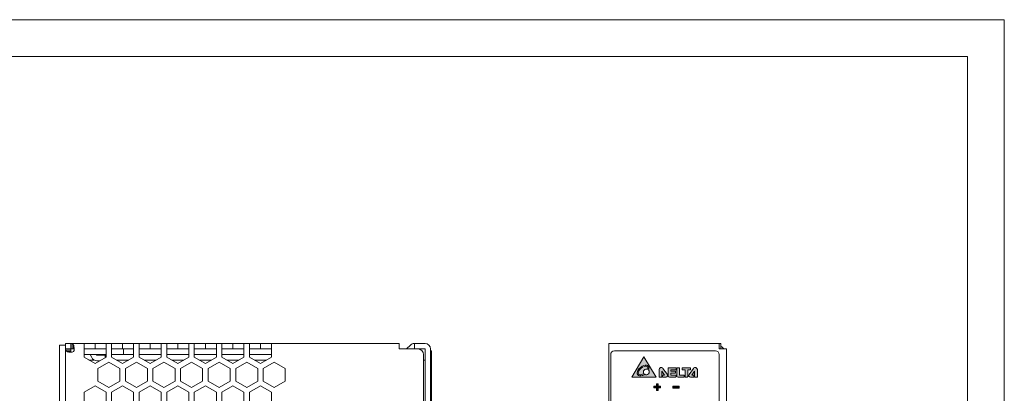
# Model space of a CAD drawing. Header units: millimetres. Extents: x 0 to 420, y 0 to 297.
# Tile 105 of 105: x 152 to 420, y 196 to 297. Entities that reach past the tile are written whole.
import ezdxf

# ---------------------------------------------------------------- set-up
doc = ezdxf.new("R2010")
doc.units = ezdxf.units.MM
doc.layers.get('0').update_dxf_attribs({"linetype": 'CONTINUOUS', "lineweight": 13})

msp = doc.modelspace()

# ---------------------------------------------------------------- hatches: boundary and pattern name
h = msp.add_hatch(color=256)
edge = h.paths.add_edge_path(flags=16)
edge.add_arc((322.5695476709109, 202.3976849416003), 0.7741357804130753, 357.4529575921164, 442.0094395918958)
edge.add_arc((322.4719014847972, 201.7020646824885), 1.476576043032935, 82.0094395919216, 108.888786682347)
edge.add_arc((322.9780020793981, 200.2229212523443), 3.039906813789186, 108.888786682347, 150.5736105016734)
edge.add_arc((321.6163603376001, 200.9909934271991), 1.476576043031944, 150.5736105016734, 177.4529575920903)
edge.add_arc((320.9146140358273, 201.0222096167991), 0.7741357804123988, 177.4529575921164, 262.0094395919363)
edge.add_arc((321.0122602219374, 201.7178298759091), 1.476576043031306, 262.0094395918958, 288.8887866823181)
edge.add_arc((320.5061596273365, 203.1969733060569), 3.039906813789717, 288.8887866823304, 303.9403117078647)
edge.add_arc((322.6363285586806, 201.3261071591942), 0.7818790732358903, 236.3810211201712, 401.3695137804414)
edge.add_arc((321.8678013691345, 202.4289011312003), 1.476576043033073, 336.6160173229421, 357.4529575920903)
edge = h.paths.add_edge_path(flags=0)
edge.add_arc((322.5695476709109, 202.3976849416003), 0.4821521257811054, 357.4529575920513, 442.0094395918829)
edge.add_arc((322.4719014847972, 201.7020646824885), 1.184592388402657, 82.00943959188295, 108.8887866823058)
edge.add_arc((322.9780020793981, 200.2229212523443), 2.747923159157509, 108.8887866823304, 150.5736105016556)
edge.add_arc((321.6163603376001, 200.9909934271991), 1.184592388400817, 150.5736105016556, 177.4529575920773)
edge.add_arc((320.9146140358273, 201.0222096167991), 0.4821521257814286, 177.4529575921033, 262.0094395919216)
edge.add_arc((321.0122602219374, 201.7178298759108), 1.184592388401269, 262.0094395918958, 288.8887866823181)
edge.add_arc((320.5061596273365, 203.1969733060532), 2.747923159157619, 288.8887866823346, 302.7061557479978)
edge.add_arc((322.6363285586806, 201.3261071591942), 0.7818790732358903, 63.7419992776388, 214.3685162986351, ccw=False)
edge.add_arc((321.8678013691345, 202.4289011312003), 1.184592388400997, 340.1830411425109, 357.4529575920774)
h.paths.add_polyline_path([(325.3284777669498, 199.9022743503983), (321.9991578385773, 205.4022743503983), (318.6531672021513, 199.9022743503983)])
h = msp.add_hatch(color=256)
edge = h.paths.add_edge_path()
edge.add_arc((328.5990160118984, 202.4406571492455), 0.029778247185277, 89.99999999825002, 179.9999999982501, ccw=False)
edge.add_line((328.5990160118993, 202.4704353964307), (330.7119605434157, 202.4704353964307))
edge.add_arc((330.7119605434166, 202.4406571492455), 0.029778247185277, 1.7499814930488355e-09, 90.00000000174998, ccw=False)
edge.add_line((330.7417387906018, 202.4406571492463), (330.7417387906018, 201.9571589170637))
edge.add_arc((330.7119605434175, 201.9571589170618), 0.0297782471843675, -89.9999999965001, 3.4999061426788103e-09, ccw=False)
edge.add_line((330.7119605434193, 201.9273806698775), (329.3260109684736, 201.9273806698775))
edge.add_line((329.3260109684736, 201.9273806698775), (329.3260109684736, 201.5357985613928))
edge.add_line((329.3260109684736, 201.5357985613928), (330.5203243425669, 201.5357985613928))
edge.add_arc((330.5203243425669, 201.5060203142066), 0.0297782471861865, 0, 90, ccw=False)
edge.add_line((330.5501025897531, 201.5060203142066), (330.5501025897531, 201.0312934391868))
edge.add_arc((330.520324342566, 201.0312934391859), 0.029778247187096, -89.99999999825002, 1.7499814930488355e-09, ccw=False)
edge.add_line((330.5203243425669, 201.0015151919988), (329.3260109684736, 201.0015151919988))
edge.add_line((329.3260109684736, 201.0015151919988), (329.3260109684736, 200.4408664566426))
edge.add_line((329.3260109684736, 200.4408664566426), (330.7119605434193, 200.4408664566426))
edge.add_arc((330.7119605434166, 200.4110882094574), 0.029778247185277, -5.249773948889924e-09, 89.99999999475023, ccw=False)
edge.add_line((330.7417387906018, 200.4110882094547), (330.7417387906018, 200.050795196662))
edge.add_arc((330.5932179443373, 200.0507951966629), 0.148520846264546, 269.99999999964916, 359.9999999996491, ccw=False)
edge.add_line((330.5932179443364, 199.9022743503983), (328.8967984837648, 199.9022743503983))
edge.add_arc((328.8967984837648, 200.2298350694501), 0.3275607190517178, 180.000000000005, 270, ccw=False)
edge.add_line((328.5692377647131, 200.22983506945), (328.5692377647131, 202.4406571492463))
edge = h.paths.add_edge_path()
edge.add_line((334.6600220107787, 202.4348095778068), (334.6600220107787, 201.9560304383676))
edge.add_arc((334.6302437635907, 201.9560304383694), 0.0297782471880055, 269.99999999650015, 359.9999999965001, ccw=False)
edge.add_line((334.6302437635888, 201.9262521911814), (333.8973755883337, 201.9262521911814))
edge.add_line((333.8973755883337, 201.9262521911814), (333.8973755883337, 200.050795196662))
edge.add_arc((333.7488547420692, 200.0507951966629), 0.148520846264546, 269.99999999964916, 359.9999999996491, ccw=False)
edge.add_line((333.7488547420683, 199.9022743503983), (333.2029269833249, 199.9022743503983))
edge.add_arc((333.2029269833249, 199.9320525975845), 0.0297782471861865, 180, 270, ccw=False)
edge.add_line((333.1731487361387, 199.9320525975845), (333.1731487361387, 201.9262521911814))
edge.add_line((333.1731487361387, 201.9262521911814), (332.4315604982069, 201.9262521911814))
edge.add_arc((332.4315604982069, 201.9560304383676), 0.0297782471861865, 180, 270, ccw=False)
edge.add_line((332.4017822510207, 201.9560304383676), (332.4017822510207, 202.4348095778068))
edge.add_arc((332.4315604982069, 202.4348095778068), 0.0297782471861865, 90, 180, ccw=False)
edge.add_line((332.4315604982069, 202.464587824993), (334.6302437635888, 202.464587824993))
edge.add_arc((334.6302437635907, 202.434809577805), 0.0297782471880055, 3.4999061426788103e-09, 90.0000000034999, ccw=False)
edge = h.paths.add_edge_path()
edge.add_line((332.9477094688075, 200.050795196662), (332.9477094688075, 200.4053432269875))
edge.add_arc((332.9179312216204, 200.4053432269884), 0.029778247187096, 359.99999999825, 449.99999999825)
edge.add_line((332.9179312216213, 200.4351214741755), (331.7044337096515, 200.4351214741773))
edge.add_line((331.7044337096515, 200.4351214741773), (331.7044337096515, 202.4387592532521))
edge.add_arc((331.6746554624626, 202.4387592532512), 0.029778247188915, 1.7499421e-09, 90.00000000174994)
edge.add_line((331.6746554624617, 202.4685375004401), (331.0043427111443, 202.4685375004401))
edge.add_arc((331.0043427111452, 202.438759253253), 0.029778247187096, 90.00000000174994, 180.0000000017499)
edge.add_line((330.9745644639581, 202.4387592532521), (330.9745644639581, 200.2090721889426))
edge.add_arc((331.2813623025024, 200.2090721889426), 0.3067978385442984, 180, 270)
edge.add_line((331.2813623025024, 199.9022743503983), (332.799188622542, 199.9022743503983))
edge.add_arc((332.7991886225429, 200.0507951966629), 0.148520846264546, 269.9999999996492, 359.9999999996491)
edge = h.paths.add_edge_path()
edge.add_line((335.5436721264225, 200.4052406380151), (335.5436721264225, 199.9320525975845))
edge.add_arc((335.5138938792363, 199.9320525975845), 0.0297782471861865, -90, 0, ccw=False)
edge.add_line((335.5138938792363, 199.9022743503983), (334.6111063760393, 199.9022743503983))
edge.add_arc((334.6111063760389, 200.3366532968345), 0.4343789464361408, 144.7268804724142, 270.000000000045, ccw=False)
edge.add_line((334.2564756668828, 200.5874961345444), (335.4480172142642, 202.2720458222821))
edge.add_arc((335.926127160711, 201.9338617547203), 0.585625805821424, -1.1118572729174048e-10, 144.7268804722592, ccw=False)
edge.add_line((336.5117529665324, 201.9338617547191), (336.5117529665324, 199.9320525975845))
edge.add_arc((336.4819747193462, 199.9320525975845), 0.0297782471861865, -90, 0, ccw=False)
edge.add_line((336.4819747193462, 199.9022743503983), (335.7984279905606, 199.9022743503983))
edge.add_arc((335.7984279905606, 199.9320525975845), 0.0297782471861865, 180, 270, ccw=False)
edge.add_line((335.7686497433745, 199.9320525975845), (335.7686497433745, 201.4864532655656))
edge.add_line((335.7686497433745, 201.4864532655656), (335.0375494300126, 200.435018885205))
edge.add_line((335.0375494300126, 200.435018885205), (335.5138938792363, 200.4350188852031))
edge.add_arc((335.5138938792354, 200.405240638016), 0.029778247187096, -1.7499814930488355e-09, 89.99999999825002, ccw=False)
edge = h.paths.add_edge_path()
edge.add_line((327.0659246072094, 200.4052406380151), (327.0659246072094, 199.9320525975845))
edge.add_arc((327.0957028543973, 199.9320525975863), 0.0297782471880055, 180.0000000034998, 270.0000000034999)
edge.add_line((327.0957028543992, 199.9022743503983), (327.9984903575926, 199.9022743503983))
edge.add_arc((327.9984903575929, 200.3366532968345), 0.4343789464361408, 269.999999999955, 395.2731195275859)
edge.add_line((328.353121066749, 200.5874961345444), (327.1615795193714, 202.2720458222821))
edge.add_arc((326.6834695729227, 201.9338617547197), 0.5856258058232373, 35.27311952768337, 180.0000000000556)
edge.add_line((326.0978437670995, 201.9338617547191), (326.0978437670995, 199.9320525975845))
edge.add_arc((326.1276220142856, 199.9320525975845), 0.0297782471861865, 180, 270)
edge.add_line((326.1276220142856, 199.9022743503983), (326.8111687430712, 199.9022743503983))
edge.add_arc((326.811168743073, 199.9320525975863), 0.0297782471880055, 269.9999999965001, 359.9999999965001)
edge.add_line((326.8409469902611, 199.9320525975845), (326.8409469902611, 201.4864532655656))
edge.add_line((326.8409469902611, 201.4864532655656), (327.5720473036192, 200.435018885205))
edge.add_line((327.5720473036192, 200.435018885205), (327.0957028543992, 200.4350188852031))
edge.add_arc((327.0957028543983, 200.4052406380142), 0.029778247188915, 89.99999999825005, 179.99999999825)
edge = h.paths.add_edge_path(flags=16)
edge.add_spline(control_points=[(326.1289282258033, 199.9039157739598), (326.1289282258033, 199.9039157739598), (326.8099651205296, 199.9039157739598), (326.8099651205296, 199.9039157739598)], knot_values=[13, 13, 13, 13, 14, 14, 14, 14], degree=3, periodic=0)
for points in [[(325.8348632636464, 196.9574099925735), (326.5006284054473, 196.9574099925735), (326.5006284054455, 197.4064784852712), (325.8348632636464, 197.4064784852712), (325.8348632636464, 198.0663869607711), (325.3854502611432, 198.0663869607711), (325.3854502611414, 197.4064784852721), (324.7253695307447, 197.4064784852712), (324.7253695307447, 196.9574099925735), (325.3854502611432, 196.9574099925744), (325.3854502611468, 196.297673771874), (325.8348632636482, 196.297673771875)], [(331.5380503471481, 196.9320303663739), (331.5380503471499, 197.432030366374), (329.8117118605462, 197.432030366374), (329.8117118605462, 196.9320303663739)]]:
    msp.add_hatch(color=7).paths.add_polyline_path(points)

# ---------------------------------------------------------------- linework, layer by layer
at = {"color": 0, "linetype": 'Continuous', "lineweight": 0}
for p, q in [((164.6550000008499, 208.4107304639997), (164.6550000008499, 209.0499999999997)), ((255.4550000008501, 209.0499999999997), (164.6550000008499, 209.0499999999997)), ((166.1550000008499, 209.0499999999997), (166.1550000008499, 207.5499999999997)), ((166.4656601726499, 207.5499999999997), (166.4656601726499, 209.0499999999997)), ((169.70500000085, 205.3313697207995), (169.70500000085, 209.0499999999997)), ((172.70500000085, 209.0499999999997), (172.70500000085, 207.5499999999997)), ((175.7050000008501, 205.3313697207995), (175.7050000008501, 209.0499999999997)), ((177.2050000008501, 205.3313697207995), (177.2050000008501, 209.0499999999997)), ((180.2050000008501, 209.0499999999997), (180.2050000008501, 207.5499999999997)), ((183.20500000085, 205.3313697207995), (183.20500000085, 209.0499999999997)), ((184.7050000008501, 205.3313697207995), (184.7050000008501, 209.0499999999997)), ((187.7050000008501, 209.0499999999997), (187.7050000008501, 207.5499999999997)), ((190.7050000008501, 205.3313697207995), (190.7050000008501, 209.0499999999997)), ((192.2050000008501, 205.3313697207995), (192.2050000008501, 209.0499999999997)), ((195.2050000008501, 209.0499999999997), (195.2050000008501, 207.5499999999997)), ((198.2050000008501, 205.3313697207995), (198.2050000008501, 209.0499999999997)), ((199.7050000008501, 205.3313697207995), (199.7050000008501, 209.0499999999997)), ((202.7050000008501, 209.0499999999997), (202.7050000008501, 207.5499999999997)), ((205.7050000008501, 205.3313697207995), (205.7050000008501, 209.0499999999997)), ((207.2050000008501, 205.3313697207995), (207.2050000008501, 209.0499999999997)), ((210.2050000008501, 209.0499999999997), (210.2050000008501, 207.5499999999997)), ((213.2050000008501, 205.3313697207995), (213.2050000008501, 209.0499999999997)), ((214.7050000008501, 205.3313697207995), (214.7050000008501, 209.0499999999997)), ((217.7050000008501, 209.0499999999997), (217.7050000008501, 207.5499999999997)), ((220.7050000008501, 205.3313697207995), (220.7050000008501, 209.0499999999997)), ((255.4550000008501, 209.0499999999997), (255.4550000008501, 207.5499999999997)), ((259.55500000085, 207.5499999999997), (259.55500000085, 209.0499999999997)), ((262.4550000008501, 209.0499999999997), (259.55500000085, 209.0499999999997)), ((163.05500000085, 188.5499999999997), (163.05500000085, 208.5499999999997)), ((164.6550000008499, 208.5499999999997), (163.05500000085, 208.5499999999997)), ((164.6550000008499, 190.0499999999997), (164.6550000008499, 208.4107304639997)), ((164.6550000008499, 207.5499999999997), (167.0440688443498, 207.5499999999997)), ((166.1550000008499, 207.2393398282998), (164.6550000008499, 207.2393398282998)), ((165.0943398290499, 206.8643398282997), (166.1550000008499, 206.8643398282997)), ((166.1550000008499, 207.5499999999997), (166.1550000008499, 206.6609311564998)), ((166.8406419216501, 208.6106196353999), (166.8406419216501, 207.5499999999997)), ((169.70500000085, 207.5499999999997), (175.7050000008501, 207.5499999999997)), ((177.2050000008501, 207.5499999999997), (183.20500000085, 207.5499999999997)), ((180.4336796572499, 207.5499999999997), (180.4336796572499, 206.0499999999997)), ((184.7050000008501, 207.5499999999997), (190.7050000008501, 207.5499999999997)), ((192.2050000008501, 207.5499999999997), (198.2050000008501, 207.5499999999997)), ((199.7050000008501, 207.5499999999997), (205.7050000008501, 207.5499999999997)), ((207.2050000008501, 207.5499999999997), (213.2050000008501, 207.5499999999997)), ((214.7050000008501, 207.5499999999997), (220.7050000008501, 207.5499999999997)), ((260.55500000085, 207.5499999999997), (255.4550000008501, 207.5499999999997)), ((257.43367965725, 207.5499999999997), (258.49433982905, 208.6106601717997)), ((262.4550000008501, 207.5499999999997), (259.55500000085, 207.5499999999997)), ((262.4550000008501, 159.5499999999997), (262.4550000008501, 207.5499999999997)), ((263.9550000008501, 160.1962541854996), (263.9550000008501, 207.5499999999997)), ((263.9550000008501, 207.0499999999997), (264.2340000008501, 207.0499999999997)), ((264.2340000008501, 127.2146200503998), (264.2340000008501, 207.0499999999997)), ((175.7050000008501, 206.0499999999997), (169.70500000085, 206.0499999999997)), ((172.70500000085, 203.5993189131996), (169.70500000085, 205.3313697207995)), ((172.4172390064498, 204.5499999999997), (171.0583720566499, 204.5499999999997)), ((171.7879984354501, 205.2154815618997), (171.3988560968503, 206.0499999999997)), ((175.7050000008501, 205.3313697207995), (172.70500000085, 203.5993189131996)), ((173.0539229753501, 206.0499999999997), (173.14746011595, 205.8494089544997)), ((173.14746011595, 205.8494089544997), (175.4478932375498, 205.8494089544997)), ((173.14746011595, 204.3494089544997), (174.0041940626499, 204.3494089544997)), ((173.4550000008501, 202.2679491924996), (176.4550000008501, 203.9999999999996)), ((175.4478932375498, 205.8494089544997), (175.4478932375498, 205.1829290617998)), ((176.4550000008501, 203.9999999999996), (179.4550000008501, 202.2679491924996)), ((183.20500000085, 206.0499999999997), (177.2050000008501, 206.0499999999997)), ((180.2050000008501, 203.5993189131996), (177.2050000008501, 205.3313697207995)), ((181.8516279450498, 204.5499999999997), (178.5583720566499, 204.5499999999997)), ((183.20500000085, 205.3313697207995), (180.2050000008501, 203.5993189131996)), ((180.9550000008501, 202.2679491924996), (183.95500000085, 203.9999999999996)), ((183.95500000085, 203.9999999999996), (186.9550000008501, 202.2679491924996)), ((190.7050000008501, 206.0499999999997), (184.7050000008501, 206.0499999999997)), ((187.7050000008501, 203.5993189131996), (184.7050000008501, 205.3313697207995)), ((189.3516279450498, 204.5499999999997), (186.0583720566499, 204.5499999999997)), ((190.7050000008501, 205.3313697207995), (187.7050000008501, 203.5993189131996)), ((188.45500000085, 202.2679491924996), (191.45500000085, 203.9999999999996)), ((191.45500000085, 203.9999999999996), (194.4550000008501, 202.2679491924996)), ((198.2050000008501, 206.0499999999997), (192.2050000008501, 206.0499999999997)), ((195.2050000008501, 203.5993189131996), (192.2050000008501, 205.3313697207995)), ((196.8516279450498, 204.5499999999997), (193.5583720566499, 204.5499999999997)), ((198.2050000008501, 205.3313697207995), (195.2050000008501, 203.5993189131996)), ((195.9550000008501, 202.2679491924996), (198.9550000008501, 203.9999999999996)), ((198.9550000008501, 203.9999999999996), (201.9550000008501, 202.2679491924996)), ((205.7050000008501, 206.0499999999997), (199.7050000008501, 206.0499999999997)), ((202.7050000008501, 203.5993189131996), (199.7050000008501, 205.3313697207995)), ((204.3516279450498, 204.5499999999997), (201.0583720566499, 204.5499999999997)), ((205.7050000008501, 205.3313697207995), (202.7050000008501, 203.5993189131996)), ((203.4550000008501, 202.2679491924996), (206.4550000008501, 203.9999999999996)), ((206.4550000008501, 203.9999999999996), (209.4550000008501, 202.2679491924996)), ((213.2050000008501, 206.0499999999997), (207.2050000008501, 206.0499999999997)), ((210.2050000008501, 203.5993189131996), (207.2050000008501, 205.3313697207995)), ((211.8516279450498, 204.5499999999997), (208.5583720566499, 204.5499999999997)), ((213.2050000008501, 205.3313697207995), (210.2050000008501, 203.5993189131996)), ((210.9550000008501, 202.2679491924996), (213.9550000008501, 203.9999999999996)), ((213.9550000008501, 203.9999999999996), (216.9550000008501, 202.2679491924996)), ((220.7050000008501, 206.0499999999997), (214.7050000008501, 206.0499999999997)), ((217.7050000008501, 203.5993189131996), (214.7050000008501, 205.3313697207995)), ((219.3516279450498, 204.5499999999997), (216.0583720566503, 204.5499999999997)), ((220.7050000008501, 205.3313697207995), (217.7050000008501, 203.5993189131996)), ((218.4550000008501, 202.2679491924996), (221.4550000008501, 203.9999999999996)), ((221.4550000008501, 203.9999999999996), (224.4550000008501, 202.2679491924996)), ((262.05500000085, 206.0499999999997), (262.05500000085, 159.5499999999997)), ((262.05500000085, 204.5499999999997), (262.4550000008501, 204.5499999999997)), ((173.4550000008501, 198.8320508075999), (173.4550000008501, 202.2679491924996)), ((179.4550000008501, 202.2679491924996), (179.4550000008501, 198.8320508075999)), ((180.9550000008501, 198.8320508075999), (180.9550000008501, 202.2679491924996)), ((186.9550000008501, 202.2679491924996), (186.9550000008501, 198.8320508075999)), ((188.45500000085, 198.8320508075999), (188.45500000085, 202.2679491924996)), ((194.4550000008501, 202.2679491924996), (194.4550000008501, 198.8320508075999)), ((195.9550000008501, 198.8320508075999), (195.9550000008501, 202.2679491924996)), ((201.9550000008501, 202.2679491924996), (201.9550000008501, 198.8320508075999)), ((203.4550000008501, 198.8320508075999), (203.4550000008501, 202.2679491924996)), ((209.4550000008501, 202.2679491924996), (209.4550000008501, 198.8320508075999)), ((210.9550000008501, 198.8320508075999), (210.9550000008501, 202.2679491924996)), ((216.9550000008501, 202.2679491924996), (216.9550000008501, 198.8320508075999)), ((218.4550000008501, 198.8320508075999), (218.4550000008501, 202.2679491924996)), ((224.4550000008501, 202.2679491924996), (224.4550000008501, 198.8320508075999)), ((176.4550000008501, 197.0999999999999), (173.4550000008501, 198.8320508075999)), ((179.4550000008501, 198.8320508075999), (176.4550000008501, 197.0999999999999)), ((183.95500000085, 197.0999999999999), (180.9550000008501, 198.8320508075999)), ((186.9550000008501, 198.8320508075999), (183.95500000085, 197.0999999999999)), ((191.45500000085, 197.0999999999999), (188.45500000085, 198.8320508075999)), ((194.4550000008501, 198.8320508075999), (191.45500000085, 197.0999999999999)), ((198.9550000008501, 197.0999999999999), (195.9550000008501, 198.8320508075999)), ((201.9550000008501, 198.8320508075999), (198.9550000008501, 197.0999999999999)), ((206.4550000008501, 197.0999999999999), (203.4550000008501, 198.8320508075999)), ((209.4550000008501, 198.8320508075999), (206.4550000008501, 197.0999999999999)), ((213.9550000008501, 197.0999999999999), (210.9550000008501, 198.8320508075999)), ((216.9550000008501, 198.8320508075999), (213.9550000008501, 197.0999999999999)), ((221.4550000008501, 197.0999999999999), (218.4550000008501, 198.8320508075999)), ((224.4550000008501, 198.8320508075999), (221.4550000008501, 197.0999999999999)), ((169.70500000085, 195.7820508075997), (172.70500000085, 197.5141016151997)), ((169.70500000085, 192.3179491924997), (169.70500000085, 195.7820508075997)), ((172.70500000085, 197.5141016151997), (175.7050000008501, 195.7820508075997)), ((175.7050000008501, 195.7820508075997), (175.7050000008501, 192.3179491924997)), ((177.2050000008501, 195.7820508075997), (180.2050000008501, 197.5141016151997)), ((177.2050000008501, 192.3179491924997), (177.2050000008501, 195.7820508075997)), ((180.2050000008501, 197.5141016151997), (183.20500000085, 195.7820508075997)), ((183.20500000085, 195.7820508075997), (183.20500000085, 192.3179491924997)), ((184.7050000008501, 195.7820508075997), (187.7050000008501, 197.5141016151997)), ((184.7050000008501, 192.3179491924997), (184.7050000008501, 195.7820508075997)), ((187.7050000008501, 197.5141016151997), (190.7050000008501, 195.7820508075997)), ((190.7050000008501, 195.7820508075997), (190.7050000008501, 192.3179491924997)), ((192.2050000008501, 195.7820508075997), (195.2050000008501, 197.5141016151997)), ((192.2050000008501, 192.3179491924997), (192.2050000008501, 195.7820508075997)), ((195.2050000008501, 197.5141016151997), (198.2050000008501, 195.7820508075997)), ((198.2050000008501, 195.7820508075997), (198.2050000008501, 192.3179491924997)), ((199.7050000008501, 195.7820508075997), (202.7050000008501, 197.5141016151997)), ((199.7050000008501, 192.3179491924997), (199.7050000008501, 195.7820508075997)), ((202.7050000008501, 197.5141016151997), (205.7050000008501, 195.7820508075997)), ((205.7050000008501, 195.7820508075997), (205.7050000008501, 192.3179491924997)), ((207.2050000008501, 195.7820508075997), (210.2050000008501, 197.5141016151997)), ((207.2050000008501, 192.3179491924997), (207.2050000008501, 195.7820508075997)), ((210.2050000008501, 197.5141016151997), (213.2050000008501, 195.7820508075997)), ((213.2050000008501, 195.7820508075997), (213.2050000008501, 192.3179491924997)), ((214.7050000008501, 195.7820508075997), (217.7050000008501, 197.5141016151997)), ((214.7050000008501, 192.3179491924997), (214.7050000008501, 195.7820508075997)), ((217.7050000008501, 197.5141016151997), (220.7050000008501, 195.7820508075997)), ((220.7050000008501, 195.7820508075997), (220.7050000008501, 192.3179491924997))]:
    msp.add_line(p, q, dxfattribs=at)
at = {"color": 7, "linetype": 'Continuous'}
for p, q in [((312.44499999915, 161.0499999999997), (312.44499999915, 209.0499999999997)), ((342.44499999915, 209.0499999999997), (312.44499999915, 209.0499999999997)), ((342.44499999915, 209.0499999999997), (342.44499999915, 207.5499999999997)), ((342.44499999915, 209.0499999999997), (342.94499999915, 209.0499999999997)), ((342.94499999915, 209.0499999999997), (342.94499999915, 207.5499999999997)), ((341.44499999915, 207.0499999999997), (313.94499999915, 207.0499999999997)), ((342.44499999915, 207.5499999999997), (344.44499999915, 207.5499999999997)), ((344.44499999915, 207.5499999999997), (344.44499999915, 89.54999999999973)), ((312.94499999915, 91.04999999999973), (312.94499999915, 206.0499999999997)), ((342.44499999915, 91.04999999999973), (342.44499999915, 206.0499999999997)), ((324.7253695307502, 197.4064784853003), (324.7253695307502, 196.9574099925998)), ((325.38545026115, 197.4064784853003), (324.7253695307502, 197.4064784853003)), ((324.7253695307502, 196.9574099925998), (325.38545026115, 196.9574099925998)), ((325.38545026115, 198.0663869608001), (325.38545026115, 197.4064784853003)), ((325.8348632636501, 198.0663869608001), (325.38545026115, 198.0663869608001)), ((325.38545026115, 196.9574099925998), (325.38545026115, 196.2976737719)), ((325.38545026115, 196.2976737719), (325.8348632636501, 196.2976737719)), ((325.8348632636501, 197.4064784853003), (325.8348632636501, 198.0663869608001)), ((326.50062840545, 197.4064784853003), (325.8348632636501, 197.4064784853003)), ((325.8348632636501, 196.2976737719), (325.8348632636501, 196.9574099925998)), ((325.8348632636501, 196.9574099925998), (326.50062840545, 196.9574099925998)), ((326.50062840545, 196.9574099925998), (326.50062840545, 197.4064784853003)), ((329.8117118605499, 197.4320303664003), (329.8117118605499, 196.9320303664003)), ((331.5380503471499, 197.4320303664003), (329.8117118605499, 197.4320303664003)), ((329.8117118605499, 196.9320303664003), (331.5380503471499, 196.9320303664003)), ((331.5380503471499, 196.9320303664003), (331.5380503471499, 197.4320303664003))]:
    msp.add_line(p, q, dxfattribs=at)
at = {"color": 7}
for p, q in [((313.944999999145, 207.0499999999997), (341.4449999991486, 207.0499999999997)), ((312.944999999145, 206.0499999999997), (312.9449999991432, 168.4092952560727)), ((342.4449999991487, 206.0499999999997), (342.4449999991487, 127.2146200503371)), ((324.7253695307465, 197.4064784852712), (324.7253695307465, 196.9574099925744)), ((325.385450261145, 197.4064784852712), (324.7253695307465, 197.4064784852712)), ((324.7253695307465, 196.9574099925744), (325.385450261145, 196.9574099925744)), ((325.385450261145, 198.0663869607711), (325.385450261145, 197.4064784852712)), ((325.8348632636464, 198.0663869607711), (325.385450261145, 198.0663869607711)), ((325.385450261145, 196.9574099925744), (325.385450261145, 196.297673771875)), ((325.385450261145, 196.297673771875), (325.8348632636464, 196.297673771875)), ((325.8348632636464, 197.4064784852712), (325.8348632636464, 198.0663869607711)), ((326.5006284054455, 197.4064784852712), (325.8348632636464, 197.4064784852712)), ((325.8348632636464, 196.297673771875), (325.8348632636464, 196.9574099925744)), ((325.8348632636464, 196.9574099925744), (326.5006284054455, 196.9574099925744)), ((326.5006284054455, 196.9574099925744), (326.5006284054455, 197.4064784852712)), ((329.8117118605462, 197.432030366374), (329.8117118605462, 196.9320303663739)), ((331.5380503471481, 197.432030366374), (329.8117118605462, 197.432030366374)), ((329.8117118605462, 196.9320303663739), (331.5380503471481, 196.9320303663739)), ((331.5380503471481, 196.9320303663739), (331.5380503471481, 197.432030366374))]:
    msp.add_line(p, q, dxfattribs=at)
at = {"ltscale": 5}
for points in [[(0, 0), (420, -2.49e-14), (420, 297), (0, 297)], [(10, 10), (410, 9.999999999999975), (410, 287), (10, 287)]]:
    msp.add_lwpolyline(points, close=True, dxfattribs=at)
msp.add_lwpolyline([(318.6531672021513, 199.9022743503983), (325.3284777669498, 199.9022743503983), (321.9991578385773, 205.4022743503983)], close=True)
for points in [[(327.0659246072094, 200.4052406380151), (327.0659246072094, 199.9320525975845, 0.4142135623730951), (327.0957028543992, 199.9022743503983), (327.9984903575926, 199.9022743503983, 0.6084466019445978), (328.353121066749, 200.5874961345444), (327.1615795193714, 202.2720458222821, 0.7313995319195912), (326.0978437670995, 201.9338617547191), (326.0978437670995, 199.9320525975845, 0.4142135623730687), (326.1276220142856, 199.9022743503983), (326.8111687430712, 199.9022743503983, 0.4142135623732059), (326.8409469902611, 199.9320525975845), (326.8409469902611, 201.4864532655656), (327.5720473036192, 200.435018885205), (327.0957028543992, 200.4350188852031, 0.414213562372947)], [(328.5692377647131, 202.4406571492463, -0.4142135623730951), (328.5990160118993, 202.4704353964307), (330.7119605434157, 202.4704353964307, -0.4142135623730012), (330.7417387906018, 202.4406571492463), (330.7417387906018, 201.9571589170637, -0.4142135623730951), (330.7119605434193, 201.9273806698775), (329.3260109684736, 201.9273806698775), (329.3260109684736, 201.5357985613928), (330.5203243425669, 201.5357985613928, -0.4142135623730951), (330.5501025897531, 201.5060203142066), (330.5501025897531, 201.0312934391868, -0.4142135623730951), (330.5203243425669, 201.0015151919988), (329.3260109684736, 201.0015151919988), (329.3260109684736, 200.4408664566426), (330.7119605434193, 200.4408664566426, -0.414213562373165), (330.7417387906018, 200.4110882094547), (330.7417387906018, 200.050795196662, -0.4142135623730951), (330.5932179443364, 199.9022743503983), (328.8967984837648, 199.9022743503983, -0.4142135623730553), (328.5692377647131, 200.22983506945)], [(332.9477094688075, 200.050795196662), (332.9477094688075, 200.4053432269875, 0.4142135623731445), (332.9179312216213, 200.4351214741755), (331.7044337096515, 200.4351214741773), (331.7044337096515, 202.4387592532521, 0.4142135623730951), (331.6746554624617, 202.4685375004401), (331.0043427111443, 202.4685375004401, 0.4142135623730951), (330.9745644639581, 202.4387592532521), (330.9745644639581, 200.2090721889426, 0.4142135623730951), (331.2813623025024, 199.9022743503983), (332.799188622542, 199.9022743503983, 0.4142135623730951)], [(334.6600220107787, 202.4348095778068), (334.6600220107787, 201.9560304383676, -0.4142135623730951), (334.6302437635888, 201.9262521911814), (333.8973755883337, 201.9262521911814), (333.8973755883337, 200.050795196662, -0.4142135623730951), (333.7488547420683, 199.9022743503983), (333.2029269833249, 199.9022743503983, -0.4142135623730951), (333.1731487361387, 199.9320525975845), (333.1731487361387, 201.9262521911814), (332.4315604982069, 201.9262521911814, -0.4142135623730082), (332.4017822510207, 201.9560304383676), (332.4017822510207, 202.4348095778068, -0.4142135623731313), (332.4315604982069, 202.464587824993), (334.6302437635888, 202.464587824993, -0.4142135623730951)], [(335.5436721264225, 200.4052406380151), (335.5436721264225, 199.9320525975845, -0.4142135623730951), (335.5138938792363, 199.9022743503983), (334.6111063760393, 199.9022743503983, -0.6084466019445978), (334.2564756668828, 200.5874961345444), (335.4480172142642, 202.2720458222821, -0.7313995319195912), (336.5117529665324, 201.9338617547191), (336.5117529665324, 199.9320525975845, -0.4142135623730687), (336.4819747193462, 199.9022743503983), (335.7984279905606, 199.9022743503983, -0.4142135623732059), (335.7686497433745, 199.9320525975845), (335.7686497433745, 201.4864532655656), (335.0375494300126, 200.435018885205), (335.5138938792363, 200.4350188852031, -0.414213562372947)]]:
    msp.add_lwpolyline(points, format="xyb", close=True)
at = {"color": 0, "linetype": 'Continuous', "lineweight": 0}
for centre, radius, start, end in [((259.55500000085, 207.5499999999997), 1.5, 90, 134.9999999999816), ((262.4550000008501, 207.5499999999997), 1.5, 0, 90), ((166.3103300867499, 207.3946699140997), 0.75, 258.0471441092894, 11.95285589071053), ((260.55500000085, 206.0499999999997), 1.5, 0, 90), ((173.14746011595, 205.8494089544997), 1.5, 205.0000000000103, 270)]:
    msp.add_arc(centre, radius, start, end, dxfattribs=at)
at = {"color": 7, "linetype": 'Continuous'}
for centre, radius, start, end in [((313.94499999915, 206.0499999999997), 1, 90, 180), ((341.44499999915, 206.0499999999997), 1, 0, 90), ((341.94499999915, 206.5499999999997), 2, 30.00000000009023, 60.00000000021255)]:
    msp.add_arc(centre, radius, start, end, dxfattribs=at)
at = {"color": 7}
for centre, start, end in [((313.944999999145, 206.0499999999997), 90, 180), ((341.4449999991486, 206.0499999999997), 0, 90)]:
    msp.add_arc(centre, 1, start, end, dxfattribs=at)
for centre, radius, start, end in [((320.9146140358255, 201.0222096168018), 0.7741357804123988, 177.4529575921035, 262.009439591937), ((321.616360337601, 200.9909934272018), 1.476576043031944, 150.5736105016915, 177.4529575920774), ((322.9780020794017, 200.2229212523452), 3.039906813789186, 108.8887866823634, 150.5736105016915), ((320.9146140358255, 201.0222096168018), 0.4821521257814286, 177.4529575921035, 262.0094395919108), ((321.616360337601, 200.9909934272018), 1.184592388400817, 150.5736105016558, 177.4529575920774), ((322.9780020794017, 200.2229212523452), 2.747923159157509, 108.888786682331, 150.5736105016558), ((320.5061596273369, 203.1969733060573), 2.747923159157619, 288.888786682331, 302.7061557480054), ((322.6363285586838, 201.3261071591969), 0.7818790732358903, 63.74199927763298, 214.3685162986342), ((322.4719014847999, 201.7020646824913), 1.476576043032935, 82.00943959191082, 108.8887866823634), ((322.4719014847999, 201.7020646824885), 1.184592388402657, 82.0094395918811, 108.8887866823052), ((322.6363285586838, 201.3261071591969), 0.7818790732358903, 236.3810211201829, 41.36951378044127), ((322.5695476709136, 202.3976849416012), 0.4821521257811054, 357.4529575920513, 82.0094395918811), ((322.5695476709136, 202.3976849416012), 0.7741357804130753, 357.4529575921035, 82.0094395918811), ((321.8678013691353, 202.4289011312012), 1.184592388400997, 340.1830411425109, 357.4529575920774), ((321.8678013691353, 202.4289011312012), 1.476576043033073, 336.6160173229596, 357.4529575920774), ((321.0122602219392, 201.7178298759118), 1.476576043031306, 262.0094395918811, 288.8887866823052), ((321.0122602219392, 201.717829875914), 1.184592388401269, 262.0094395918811, 288.8887866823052), ((320.5061596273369, 203.1969733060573), 3.039906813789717, 288.888786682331, 303.9403117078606)]:
    msp.add_arc(centre, radius, start, end)
at = {"color": 0, "linetype": 'Continuous', "lineweight": 0}
for points, knots in [([(166.4656601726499, 209.0499999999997), (166.5106795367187, 209.0499999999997), (166.6171500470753, 208.9947104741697), (166.7334891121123, 208.8307486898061), (166.803840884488, 208.6924679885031), (166.8406601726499, 208.6106601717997)], [0, 0, 0, 0, 0.135058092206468, 0.3302221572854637, 0.5993570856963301, 0.5993570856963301, 0.5993570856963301, 0.5993570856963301]), ([(164.6550000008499, 207.2393398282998), (164.6550000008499, 207.1943204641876), (164.7102895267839, 207.0878499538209), (164.8742513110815, 206.9715108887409), (165.0125320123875, 206.9011591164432), (165.0943398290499, 206.8643398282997)], [0, 0, 0, 0, 0.1350580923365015, 0.3302221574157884, 0.5993570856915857, 0.5993570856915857, 0.5993570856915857, 0.5993570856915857]), ([(166.1550000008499, 206.6609311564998), (166.0250082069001, 206.6692606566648), (165.7729606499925, 206.6928526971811), (165.4166612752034, 206.754879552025), (165.1941012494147, 206.8217663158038), (165.0943398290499, 206.8643398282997)], [0, 0, 0, 0, 0.3907751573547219, 0.7586433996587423, 1.084041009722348, 1.084041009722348, 1.084041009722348, 1.084041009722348]), ([(166.8406601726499, 208.6106601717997), (166.8830708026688, 208.5104508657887), (166.9503429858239, 208.2877706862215), (167.0128548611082, 207.9314992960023), (167.0361644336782, 207.6797423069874), (167.0440688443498, 207.5499999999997)], [0, 0, 0, 0, 0.3264431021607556, 0.6941384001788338, 1.084087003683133, 1.084087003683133, 1.084087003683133, 1.084087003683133])]:
    msp.add_open_spline(points, degree=3, knots=knots, dxfattribs=at)
msp.add_open_spline([(326.1289282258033, 199.9039157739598), (326.1289282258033, 199.9039157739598), (326.8099651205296, 199.9039157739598), (326.8099651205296, 199.9039157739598)], degree=3)

doc.saveas('drawing.dxf')
